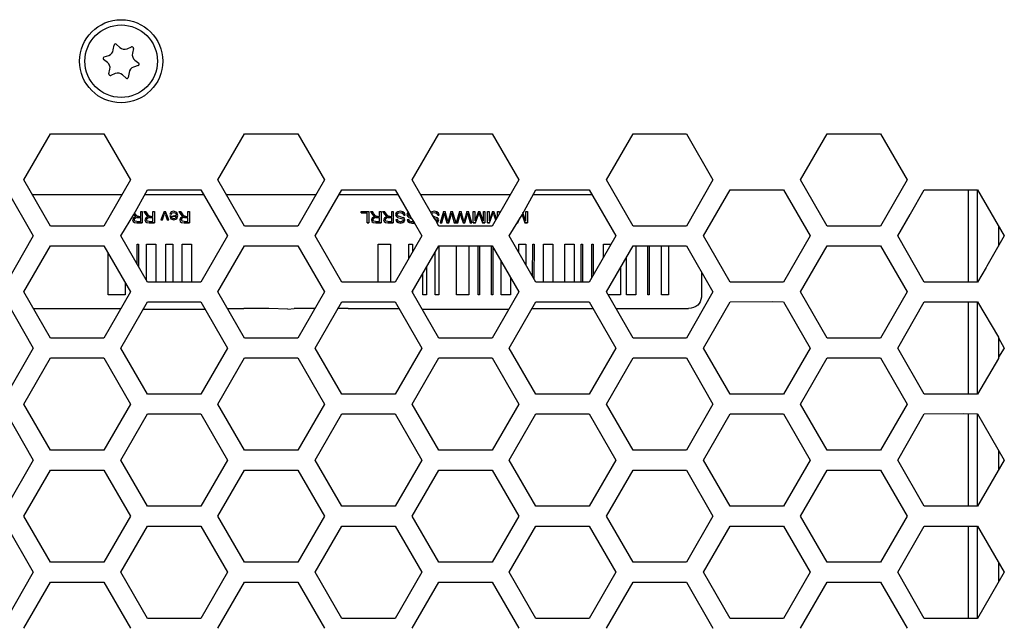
# Model space of a CAD drawing. Header units: millimetres. Extents: x -316 to 135, y 22 to 228.
# Tile 12 of 18: x -74 to 1, y 78 to 124. Entities that reach past the tile are written whole.
import ezdxf

# ---------------------------------------------------------------- set-up
doc = ezdxf.new("R2010")
doc.units = ezdxf.units.MM

# ---------------------------------------------------------------- blocks, each defined once
blk = doc.blocks.new('Abdeckfolie-S360-PSU_1__37', base_point=(-224.73, 61.466))
at = {"color": 7, "linetype": 'Continuous'}
for p, q in [((-1.73, 110.966), (-1.73, 103.966)), ((-1.73, 102.466), (-1.73, 95.466)), ((-1.73, 93.966), (-1.73, 89.125)), ((-1.73, 89.125), (-1.73, 86.966)), ((-1.73, 85.466), (-1.73, 78.466))]:
    blk.add_line(p, q, dxfattribs=at)
blk = doc.blocks.new('Senkschraube_DIN7500-M3x6-TX-A2_6_2__42', base_point=(-68.68, 117.966))
at = {"color": 7, "linetype": 'Continuous'}
blk.add_circle((-65.93, 120.716), 2.75, dxfattribs=at)
blk = doc.blocks.new('Abdeckfolie-S360-PSU_2__43', base_point=(-224.73, 61.466))
at = {"color": 7, "linetype": 'Continuous'}
for p, q in [((-1.73, 110.966), (-1.73, 103.966)), ((-1.73, 102.466), (-1.73, 95.466)), ((-53.288, 101.922), (-54.73, 101.955)), ((-53.288, 101.922), (-52.818, 101.955)), ((-51.255, 101.955), (-52.818, 101.955)), ((-48.729, 101.955), (-49.523, 101.955)), ((-48.729, 101.955), (-44.88, 101.966)), ((-43.125, 101.924), (-36.535, 101.924)), ((-34.778, 101.966), (-30.16, 101.966)), ((-1.73, 93.966), (-1.73, 89.125)), ((-1.73, 89.125), (-1.73, 86.966)), ((-1.73, 85.466), (-1.73, 78.466))]:
    blk.add_line(p, q, dxfattribs=at)
blk = doc.blocks.new('Senkschraube_DIN7500-M3x6-TX-A2_6_1__51', base_point=(-68.68, 117.966))
at = {"color": 7, "linetype": 'Continuous'}
for p, q in [((-66.525, 121.573), (-66.471, 121.939)), ((-66.299, 122.001), (-66.023, 121.755)), ((-65.486, 121.66), (-65.142, 121.796)), ((-65.002, 121.678), (-65.077, 121.316)), ((-67.228, 121.039), (-66.876, 121.155)), ((-66.97, 120.629), (-67.259, 120.859)), ((-64.633, 120.393), (-64.984, 120.277)), ((-64.891, 120.803), (-64.601, 120.573)), ((-66.859, 119.754), (-66.783, 120.116)), ((-66.375, 119.773), (-66.719, 119.636)), ((-65.561, 119.431), (-65.837, 119.677)), ((-65.335, 119.859), (-65.389, 119.493))]:
    blk.add_line(p, q, dxfattribs=at)
blk.add_circle((-65.93, 120.716), 2.75, dxfattribs=at)
for centre, radius, start, end in [((-66.368, 121.924), 0.104, 48.25512, 171.61604), ((-65.677, 122.143), 0.52, 228.25512, 291.61604), ((-65.103, 121.699), 0.104, 348.25512, 111.61604), ((-67.195, 120.941), 0.104, 108.25512, 231.61604), ((-67.039, 121.649), 0.52, 288.25512, 351.61604), ((-64.568, 121.21), 0.52, 168.25512, 231.61604), ((-67.292, 120.222), 0.52, 348.25512, 51.61604), ((-64.821, 119.783), 0.52, 108.25512, 171.61604), ((-64.665, 120.492), 0.104, 288.25512, 51.61604), ((-66.757, 119.733), 0.104, 168.25512, 291.61604), ((-66.183, 119.289), 0.52, 48.25512, 111.61604), ((-65.492, 119.509), 0.104, 228.25512, 351.61604)]:
    blk.add_arc(centre, radius, start, end, dxfattribs=at)
blk = doc.blocks.new('Label-Gehaeuse__58', base_point=(-224.73, 61.466))
at = {"color": 7, "linetype": 'Continuous'}
for p, q in [((-1.73, 110.966), (-1.73, 103.966)), ((-1.73, 102.466), (-1.73, 95.466)), ((-1.73, 93.966), (-1.73, 89.125)), ((-1.73, 89.125), (-1.73, 86.966)), ((-1.73, 85.466), (-1.73, 78.466))]:
    blk.add_line(p, q, dxfattribs=at)
blk = doc.blocks.new('Innenbord__60', base_point=(-223.782, 61.466))
at = {"color": 7, "linetype": 'Continuous'}
for p, q in [((-10.226, 115.222), (-8.526, 115.221)), ((-8.526, 115.221), (-8.369, 115.216)), ((-6.131, 109.093), (-6.105, 109.138)), ((-53.288, 101.922), (-52.818, 101.955))]:
    blk.add_line(p, q, dxfattribs=at)
blk = doc.blocks.new('Platte__61', base_point=(-227.44, 61.443))
at = {"color": 7, "linetype": 'Continuous'}
for p, q in [((0.573, 108.227), (0.57, 108.138)), ((0.57, 108.138), (0.57, 107.177)), ((0.57, 107.177), (0.57, 106.907)), ((0.57, 106.907), (0.57, 106.695)), ((0.57, 99.8), (0.57, 99.733)), ((0.57, 99.733), (0.57, 99.582)), ((0.57, 99.582), (0.57, 98.268)), ((0.57, 98.268), (0.56, 98.182)), ((0.57, 91.233), (0.57, 89.699)), ((0.57, 82.733), (0.57, 81.199))]:
    blk.add_line(p, q, dxfattribs=at)
blk = doc.blocks.new('Gehaeuse__62', base_point=(-227.44, 61.466))
at = {"color": 1, "linetype": 'Continuous'}
for p, q in [((-1.03, 110.581), (-1.008, 110.966)), ((-1.03, 110.138), (-1.03, 110.581)), ((-1.03, 109.255), (-1.03, 110.138)), ((-1.03, 108.138), (-1.03, 109.255)), ((-1.03, 107.177), (-1.03, 108.138)), ((-1.03, 106.907), (-1.03, 107.177)), ((-1.03, 105.082), (-1.03, 106.907)), ((-1.008, 103.966), (-1.03, 105.082)), ((-1.03, 101.716), (-1.008, 102.466)), ((-1.03, 99.582), (-1.03, 101.716)), ((-1.03, 98.268), (-1.03, 99.582)), ((-1.03, 96.182), (-1.03, 98.268)), ((-1.008, 95.466), (-1.03, 96.182)), ((-1.03, 89.064), (-1.008, 93.966)), ((-1.03, 88.196), (-1.03, 89.064)), ((-1.008, 86.966), (-1.03, 88.196)), ((-1.03, 84.57), (-1.008, 85.466)), ((-1.03, 82.716), (-1.03, 84.57)), ((-1.03, 81.17), (-1.03, 82.716)), ((-1.03, 79.071), (-1.03, 81.17)), ((-1.008, 78.466), (-1.03, 79.071))]:
    blk.add_line(p, q, dxfattribs=at)
at = {"color": 7, "linetype": 'Continuous'}
for p, q in [((0.573, 108.227), (0.57, 108.138)), ((0.57, 108.138), (0.57, 107.177)), ((0.57, 107.177), (0.57, 106.907)), ((0.57, 106.907), (0.57, 106.695)), ((-0.317, 105.163), (-0.364, 105.082)), ((0.57, 99.8), (0.57, 99.733)), ((0.57, 99.733), (0.57, 99.582)), ((0.57, 99.582), (0.57, 98.268)), ((0.57, 98.268), (0.56, 98.182)), ((0.57, 91.233), (0.57, 89.699)), ((0.57, 82.733), (0.57, 81.199))]:
    blk.add_line(p, q, dxfattribs=at)
blk = doc.blocks.new('Netzteil-LCC600-28U-9P__63', base_point=(-227.44, 61.443))
for name, p in [('Gehaeuse__62', (-227.44, 61.466)), ('Platte__61', (-227.44, 61.443)), ('Innenbord__60', (-223.782, 61.466)), ('Label-Gehaeuse__58', (-224.73, 61.466))]:
    blk.add_blockref(name, p)
blk = doc.blocks.new('Innenbord__64', base_point=(-222.831, 66.719))
at = {"color": 7, "linetype": 'Continuous'}
for p, q in [((-12.357, 108.22), (-12.411, 108.216)), ((-12.297, 108.22), (-12.357, 108.22)), ((-12.297, 106.72), (-11.202, 106.716)), ((-10.102, 106.716), (-8.369, 106.716)), ((-5.05, 102.466), (-1.008, 102.466)), ((-12.296, 98.216), (-9.755, 98.222))]:
    blk.add_line(p, q, dxfattribs=at)
blk = doc.blocks.new('Label-Gehaeuse__65', base_point=(-224.73, 61.466))
at = {"color": 7, "linetype": 'Continuous'}
for p, q in [((-1.73, 110.966), (-1.73, 103.966)), ((-1.73, 102.466), (-1.73, 95.466)), ((-1.73, 93.966), (-1.73, 89.125)), ((-1.73, 89.125), (-1.73, 86.966)), ((-1.73, 85.466), (-1.73, 78.466))]:
    blk.add_line(p, q, dxfattribs=at)
blk = doc.blocks.new('Label__67', base_point=(-74.93, 101.922))
at = {"color": 7, "linetype": 'Continuous'}
for p, q in [((-72.676, 110.616), (-65.864, 110.616)), ((-64.132, 110.616), (-59.686, 110.616)), ((-57.956, 110.616), (-51.144, 110.616)), ((-49.412, 110.616), (-44.966, 110.616)), ((-43.236, 110.616), (-36.424, 110.616)), ((-34.692, 110.616), (-30.246, 110.616)), ((-74.93, 103.966), (-74.93, 109.75)), ((-64.985, 109.138), (-64.98, 109.089)), ((-64.98, 109.089), (-64.878, 108.975)), ((-64.865, 109.145), (-64.928, 109.238)), ((-64.878, 108.975), (-64.805, 108.931)), ((-64.777, 109.026), (-64.865, 109.145)), ((-64.777, 109.026), (-64.715, 108.968)), ((-64.45, 108.941), (-64.45, 109.325)), ((-64.45, 109.325), (-64.328, 109.325)), ((-64.328, 109.325), (-64.328, 108.459)), ((-64.211, 109.325), (-64.05, 109.089)), ((-64.211, 109.325), (-64.057, 109.325)), ((-63.935, 109.145), (-64.057, 109.325)), ((-64.05, 109.089), (-63.949, 108.975)), ((-63.949, 108.975), (-63.875, 108.931)), ((-63.847, 109.026), (-63.935, 109.145)), ((-63.847, 109.026), (-63.785, 108.968)), ((-63.52, 108.941), (-63.52, 109.325)), ((-63.52, 109.325), (-63.398, 109.325)), ((-63.398, 109.325), (-63.398, 108.459)), ((-62.672, 109.325), (-62.924, 108.698)), ((-62.808, 108.698), (-62.66, 109.081)), ((-62.672, 109.325), (-62.566, 109.325)), ((-62.618, 109.225), (-62.66, 109.081)), ((-62.575, 109.074), (-62.618, 109.225)), ((-62.575, 109.074), (-62.432, 108.698)), ((-62.312, 108.698), (-62.566, 109.325)), ((-62.242, 109.01), (-62.157, 108.769)), ((-62.242, 109.01), (-62.123, 108.951)), ((-62.211, 109.177), (-62.239, 109.137)), ((-62.239, 109.137), (-62.122, 109.123)), ((-62.136, 109.286), (-62.211, 109.177)), ((-62.211, 109.177), (-62.122, 109.123)), ((-61.945, 109.339), (-62.136, 109.286)), ((-62.123, 108.951), (-61.744, 109.039)), ((-62.122, 109.123), (-62.052, 109.221)), ((-62.052, 109.221), (-61.946, 109.252)), ((-61.946, 109.252), (-61.806, 109.197)), ((-61.713, 109.255), (-61.945, 109.339)), ((-61.806, 109.197), (-61.744, 109.039)), ((-61.714, 108.771), (-61.627, 109.017)), ((-61.627, 109.017), (-61.713, 109.255)), ((-61.564, 109.325), (-61.403, 109.089)), ((-61.564, 109.325), (-61.41, 109.325)), ((-61.288, 109.145), (-61.41, 109.325)), ((-61.403, 109.089), (-61.302, 108.975)), ((-61.302, 108.975), (-61.229, 108.931)), ((-61.2, 109.026), (-61.288, 109.145)), ((-61.2, 109.026), (-61.138, 108.968)), ((-60.873, 108.941), (-60.873, 109.325)), ((-60.873, 109.325), (-60.751, 109.325)), ((-60.751, 109.325), (-60.751, 108.459)), ((-47.728, 109.325), (-47.153, 109.325)), ((-47.728, 109.223), (-47.728, 109.325)), ((-47.728, 109.223), (-47.274, 109.223)), ((-47.274, 108.459), (-47.274, 109.223)), ((-47.153, 109.325), (-47.153, 108.459)), ((-47.042, 109.325), (-46.889, 109.325)), ((-47.042, 109.325), (-46.882, 109.089)), ((-46.767, 109.145), (-46.889, 109.325)), ((-46.882, 109.089), (-46.78, 108.975)), ((-46.78, 108.975), (-46.707, 108.931)), ((-46.678, 109.026), (-46.767, 109.145)), ((-46.678, 109.026), (-46.616, 108.968)), ((-46.352, 109.325), (-46.23, 109.325)), ((-46.352, 108.941), (-46.352, 109.325)), ((-46.23, 109.325), (-46.23, 108.459)), ((-46.112, 109.325), (-45.959, 109.325)), ((-46.112, 109.325), (-45.952, 109.089)), ((-45.837, 109.145), (-45.959, 109.325)), ((-45.952, 109.089), (-45.85, 108.975)), ((-45.85, 108.975), (-45.777, 108.931)), ((-45.749, 109.026), (-45.837, 109.145)), ((-45.749, 109.026), (-45.687, 108.968)), ((-45.422, 109.325), (-45.3, 109.325)), ((-45.422, 108.941), (-45.422, 109.325)), ((-45.3, 109.325), (-45.3, 108.459)), ((-45.089, 109.211), (-45.132, 109.081)), ((-45.132, 109.081), (-45.093, 108.958)), ((-44.968, 109.306), (-45.089, 109.211)), ((-44.989, 109.019), (-44.906, 108.968)), ((-44.988, 109.165), (-44.908, 109.218)), ((-44.791, 109.34), (-44.968, 109.306)), ((-44.908, 109.218), (-44.785, 109.237)), ((-44.742, 108.926), (-44.906, 108.968)), ((-44.581, 109.306), (-44.791, 109.34)), ((-44.785, 109.237), (-44.644, 109.212)), ((-44.551, 109.144), (-44.644, 109.212)), ((-44.644, 109.212), (-44.551, 109.144)), ((-44.448, 109.203), (-44.581, 109.306)), ((-44.551, 109.144), (-44.513, 109.038)), ((-44.513, 109.038), (-44.398, 109.047)), ((-44.398, 109.047), (-44.448, 109.203)), ((-44.231, 109.211), (-44.273, 109.081)), ((-44.273, 109.081), (-44.234, 108.958)), ((-44.181, 109.255), (-44.231, 109.211)), ((-44.13, 109.019), (-44.047, 108.968)), ((-44.009, 108.958), (-44.047, 108.968)), ((-42.392, 109.306), (-42.453, 109.258)), ((-42.406, 109.177), (-42.332, 109.218)), ((-42.215, 109.34), (-42.392, 109.306)), ((-42.332, 109.218), (-42.209, 109.237)), ((-42.005, 109.306), (-42.215, 109.34)), ((-42.209, 109.237), (-42.068, 109.212)), ((-42.068, 109.212), (-41.975, 109.144)), ((-41.975, 109.144), (-42.068, 109.212)), ((-41.872, 109.203), (-42.005, 109.306)), ((-41.975, 109.144), (-41.937, 109.038)), ((-41.937, 109.038), (-41.822, 109.047)), ((-41.822, 109.047), (-41.872, 109.203)), ((-41.497, 109.325), (-41.75, 108.459)), ((-41.627, 108.459), (-41.483, 109.016)), ((-41.497, 109.325), (-41.38, 109.325)), ((-41.437, 109.204), (-41.483, 109.016)), ((-41.437, 109.204), (-41.365, 108.898)), ((-41.185, 108.665), (-41.38, 109.325)), ((-40.934, 109.325), (-41.129, 108.665)), ((-41.086, 108.459), (-40.911, 109.044)), ((-40.934, 109.325), (-40.809, 109.325)), ((-40.869, 109.204), (-40.911, 109.044)), ((-40.869, 109.204), (-40.83, 109.027)), ((-40.83, 109.027), (-40.69, 108.459)), ((-40.535, 108.459), (-40.809, 109.325)), ((-40.282, 109.325), (-40.535, 108.459)), ((-40.412, 108.459), (-40.268, 109.016)), ((-40.282, 109.325), (-40.165, 109.325)), ((-40.222, 109.204), (-40.268, 109.016)), ((-40.222, 109.204), (-40.15, 108.898)), ((-39.97, 108.665), (-40.165, 109.325)), ((-39.719, 109.325), (-39.914, 108.665)), ((-39.871, 108.459), (-39.696, 109.044)), ((-39.719, 109.325), (-39.594, 109.325)), ((-39.654, 109.204), (-39.696, 109.044)), ((-39.654, 109.204), (-39.615, 109.027)), ((-39.615, 109.027), (-39.475, 108.459)), ((-39.35, 108.459), (-39.594, 109.325)), ((-39.237, 109.325), (-39.119, 109.325)), ((-39.237, 108.459), (-39.237, 109.325)), ((-38.851, 109.325), (-39.119, 108.6)), ((-39.119, 109.325), (-39.119, 108.6)), ((-39.073, 108.459), (-38.852, 109.087)), ((-38.851, 109.325), (-38.741, 109.325)), ((-38.759, 109.097), (-38.541, 108.459)), ((-38.475, 108.588), (-38.741, 109.325)), ((-38.475, 109.325), (-38.357, 109.325)), ((-38.475, 108.588), (-38.475, 109.325)), ((-38.357, 109.325), (-38.357, 108.459)), ((-38.164, 109.325), (-38.047, 109.325)), ((-38.164, 108.459), (-38.164, 109.325)), ((-38.047, 109.325), (-38.047, 108.6)), ((-37.779, 109.325), (-38.047, 108.6)), ((-38, 108.459), (-37.78, 109.087)), ((-37.779, 109.325), (-37.669, 109.325)), ((-37.687, 109.072), (-37.543, 108.677)), ((-37.477, 108.793), (-37.669, 109.325)), ((-37.402, 108.921), (-37.402, 109.325)), ((-37.402, 109.325), (-37.285, 109.325)), ((-37.285, 109.325), (-37.285, 109.125)), ((-35.542, 109.072), (-35.324, 108.459)), ((-35.258, 108.588), (-35.491, 109.232)), ((-35.258, 109.325), (-35.14, 109.325)), ((-35.258, 108.588), (-35.258, 109.325)), ((-35.14, 109.325), (-35.14, 108.459)), ((-65.001, 108.851), (-65.065, 108.695)), ((-65.065, 108.695), (-65.026, 108.565)), ((-65.026, 108.565), (-64.924, 108.483)), ((-64.805, 108.931), (-65.001, 108.851)), ((-64.891, 108.595), (-64.939, 108.72)), ((-64.924, 108.483), (-64.737, 108.459)), ((-64.915, 108.798), (-64.843, 108.825)), ((-64.843, 108.825), (-64.915, 108.798)), ((-64.742, 108.555), (-64.891, 108.595)), ((-64.712, 108.866), (-64.843, 108.825)), ((-64.742, 108.555), (-64.45, 108.555)), ((-64.328, 108.459), (-64.737, 108.459)), ((-64.737, 108.459), (-64.328, 108.459)), ((-64.712, 108.866), (-64.45, 108.866)), ((-64.45, 108.866), (-64.712, 108.866)), ((-64.591, 108.941), (-64.45, 108.941)), ((-64.45, 108.555), (-64.45, 108.866)), ((-64.072, 108.851), (-64.135, 108.695)), ((-64.135, 108.695), (-64.096, 108.565)), ((-64.096, 108.565), (-63.994, 108.483)), ((-63.875, 108.931), (-64.072, 108.851)), ((-63.961, 108.595), (-64.009, 108.72)), ((-63.994, 108.483), (-63.807, 108.459)), ((-63.985, 108.798), (-63.913, 108.825)), ((-63.913, 108.825), (-63.985, 108.798)), ((-63.812, 108.555), (-63.961, 108.595)), ((-63.782, 108.866), (-63.913, 108.825)), ((-63.812, 108.555), (-63.52, 108.555)), ((-63.398, 108.459), (-63.807, 108.459)), ((-63.807, 108.459), (-63.398, 108.459)), ((-63.782, 108.866), (-63.52, 108.866)), ((-63.52, 108.866), (-63.782, 108.866)), ((-63.662, 108.941), (-63.52, 108.941)), ((-63.52, 108.555), (-63.52, 108.866)), ((-62.924, 108.698), (-62.808, 108.698)), ((-62.808, 108.698), (-62.924, 108.698)), ((-62.312, 108.698), (-62.432, 108.698)), ((-62.432, 108.698), (-62.312, 108.698)), ((-62.157, 108.769), (-61.939, 108.684)), ((-62.08, 108.833), (-62.123, 108.951)), ((-61.75, 108.951), (-62.123, 108.951)), ((-61.94, 108.771), (-62.08, 108.833)), ((-61.987, 108.792), (-61.809, 108.82)), ((-61.939, 108.684), (-61.714, 108.771)), ((-61.75, 108.951), (-61.809, 108.82)), ((-61.425, 108.851), (-61.488, 108.695)), ((-61.488, 108.695), (-61.449, 108.565)), ((-61.449, 108.565), (-61.347, 108.483)), ((-61.229, 108.931), (-61.425, 108.851)), ((-61.314, 108.595), (-61.362, 108.72)), ((-61.347, 108.483), (-61.16, 108.459)), ((-61.266, 108.85), (-61.338, 108.798)), ((-61.165, 108.555), (-61.314, 108.595)), ((-61.135, 108.866), (-61.266, 108.85)), ((-61.165, 108.555), (-60.873, 108.555)), ((-60.751, 108.459), (-61.16, 108.459)), ((-61.16, 108.459), (-60.751, 108.459)), ((-60.873, 108.841), (-61.135, 108.866)), ((-61.135, 108.866), (-60.873, 108.841)), ((-61.015, 108.941), (-60.873, 108.941)), ((-60.873, 108.555), (-60.873, 108.841)), ((-47.274, 108.459), (-47.153, 108.459)), ((-47.153, 108.459), (-47.274, 108.459)), ((-46.903, 108.851), (-46.966, 108.695)), ((-46.966, 108.695), (-46.928, 108.565)), ((-46.928, 108.565), (-46.826, 108.483)), ((-46.707, 108.931), (-46.903, 108.851)), ((-46.793, 108.595), (-46.841, 108.72)), ((-46.826, 108.483), (-46.638, 108.459)), ((-46.816, 108.798), (-46.745, 108.825)), ((-46.745, 108.825), (-46.816, 108.798)), ((-46.643, 108.555), (-46.793, 108.595)), ((-46.614, 108.866), (-46.745, 108.825)), ((-46.643, 108.555), (-46.352, 108.555)), ((-46.638, 108.459), (-46.23, 108.459)), ((-46.23, 108.459), (-46.638, 108.459)), ((-46.352, 108.841), (-46.614, 108.866)), ((-46.614, 108.866), (-46.352, 108.841)), ((-46.493, 108.941), (-46.352, 108.941)), ((-46.352, 108.555), (-46.352, 108.841)), ((-45.973, 108.851), (-46.037, 108.695)), ((-46.037, 108.695), (-45.998, 108.565)), ((-45.998, 108.565), (-45.896, 108.483)), ((-45.777, 108.931), (-45.973, 108.851)), ((-45.863, 108.595), (-45.911, 108.72)), ((-45.896, 108.483), (-45.709, 108.459)), ((-45.887, 108.798), (-45.815, 108.825)), ((-45.815, 108.825), (-45.887, 108.798)), ((-45.714, 108.555), (-45.863, 108.595)), ((-45.684, 108.866), (-45.815, 108.825)), ((-45.714, 108.555), (-45.422, 108.555)), ((-45.709, 108.459), (-45.3, 108.459)), ((-45.3, 108.459), (-45.709, 108.459)), ((-45.422, 108.841), (-45.684, 108.866)), ((-45.684, 108.866), (-45.422, 108.841)), ((-45.563, 108.941), (-45.422, 108.941)), ((-45.422, 108.555), (-45.422, 108.841)), ((-45.104, 108.703), (-44.987, 108.71)), ((-45.104, 108.703), (-45.058, 108.567)), ((-45.093, 108.958), (-44.974, 108.87)), ((-45.058, 108.567), (-44.938, 108.476)), ((-44.923, 108.588), (-44.987, 108.71)), ((-44.974, 108.87), (-44.77, 108.814)), ((-44.758, 108.444), (-44.938, 108.476)), ((-44.938, 108.476), (-44.758, 108.444)), ((-44.763, 108.545), (-44.923, 108.588)), ((-44.77, 108.814), (-44.586, 108.752)), ((-44.601, 108.584), (-44.763, 108.545)), ((-44.758, 108.444), (-44.589, 108.474)), ((-44.589, 108.474), (-44.758, 108.444)), ((-44.742, 108.926), (-44.564, 108.872)), ((-44.551, 108.675), (-44.601, 108.584)), ((-44.589, 108.474), (-44.473, 108.561)), ((-44.586, 108.752), (-44.551, 108.675)), ((-44.465, 108.791), (-44.564, 108.872)), ((-44.473, 108.561), (-44.433, 108.683)), ((-44.433, 108.683), (-44.465, 108.791)), ((-44.245, 108.703), (-44.128, 108.71)), ((-44.245, 108.703), (-44.2, 108.567)), ((-44.234, 108.958), (-44.116, 108.87)), ((-44.2, 108.567), (-44.079, 108.476)), ((-44.064, 108.588), (-44.128, 108.71)), ((-44.116, 108.87), (-43.913, 108.792)), ((-43.899, 108.444), (-44.079, 108.476)), ((-44.079, 108.476), (-43.899, 108.444)), ((-43.904, 108.545), (-44.064, 108.588)), ((-43.787, 108.573), (-43.904, 108.545)), ((-43.73, 108.474), (-43.899, 108.444)), ((-43.899, 108.444), (-43.73, 108.474)), ((-42.166, 108.926), (-42.277, 108.955)), ((-42.183, 108.792), (-42.011, 108.752)), ((-42.166, 108.926), (-41.988, 108.872)), ((-41.975, 108.675), (-42.025, 108.584)), ((-42.013, 108.474), (-41.897, 108.561)), ((-42.011, 108.752), (-41.975, 108.675)), ((-41.889, 108.791), (-41.988, 108.872)), ((-41.897, 108.561), (-41.857, 108.683)), ((-41.857, 108.683), (-41.889, 108.791)), ((-41.75, 108.459), (-41.627, 108.459)), ((-41.627, 108.459), (-41.75, 108.459)), ((-41.365, 108.898), (-41.233, 108.459)), ((-41.233, 108.459), (-41.086, 108.459)), ((-41.086, 108.459), (-41.233, 108.459)), ((-41.156, 108.564), (-41.185, 108.665)), ((-40.69, 108.459), (-40.535, 108.459)), ((-40.535, 108.459), (-40.69, 108.459)), ((-40.535, 108.459), (-40.412, 108.459)), ((-40.412, 108.459), (-40.535, 108.459)), ((-40.15, 108.898), (-40.018, 108.459)), ((-40.018, 108.459), (-39.871, 108.459)), ((-39.871, 108.459), (-40.018, 108.459)), ((-39.941, 108.564), (-39.97, 108.665)), ((-39.475, 108.459), (-39.35, 108.459)), ((-39.35, 108.459), (-39.475, 108.459)), ((-39.237, 108.459), (-39.073, 108.459)), ((-39.073, 108.459), (-39.237, 108.459)), ((-38.541, 108.459), (-38.357, 108.459)), ((-38.357, 108.459), (-38.541, 108.459)), ((-38, 108.459), (-38.164, 108.459)), ((-38.164, 108.459), (-38, 108.459)), ((-35.948, 108.439), (-35.856, 108.459)), ((-35.856, 108.459), (-35.923, 108.484)), ((-35.856, 108.459), (-35.714, 108.845)), ((-35.324, 108.459), (-35.14, 108.459)), ((-35.14, 108.459), (-35.324, 108.459)), ((-64.728, 106.848), (-64.624, 106.848)), ((-64.728, 105.349), (-64.728, 106.848)), ((-64.624, 106.848), (-64.624, 105.169)), ((-64.014, 106.848), (-63.305, 106.848)), ((-64.014, 104.112), (-64.014, 106.848)), ((-63.305, 106.848), (-63.305, 103.966)), ((-62.542, 103.966), (-62.542, 106.848)), ((-62.542, 106.848), (-62.016, 106.848)), ((-62.016, 106.848), (-62.016, 103.966)), ((-61.318, 103.966), (-61.318, 106.848)), ((-61.318, 106.848), (-60.609, 106.848)), ((-60.609, 106.848), (-60.609, 103.966)), ((-46.448, 103.966), (-46.448, 106.848)), ((-46.448, 106.848), (-45.51, 106.848)), ((-45.51, 106.848), (-45.51, 103.966)), ((-44.135, 105.756), (-44.135, 106.848)), ((-44.135, 106.848), (-43.843, 106.848)), ((-43.843, 106.848), (-43.843, 106.261)), ((-35.783, 106.848), (-35.257, 106.848)), ((-35.783, 106.205), (-35.783, 106.848)), ((-35.257, 106.848), (-35.257, 105.295)), ((-34.738, 104.397), (-34.736, 106.848)), ((-34.736, 106.848), (-34.632, 106.848)), ((-34.632, 106.848), (-34.637, 104.222)), ((-33.923, 106.848), (-33.214, 106.848)), ((-33.923, 103.966), (-33.923, 106.848)), ((-33.214, 106.848), (-33.214, 103.966)), ((-32.297, 106.848), (-31.589, 106.848)), ((-32.297, 103.966), (-32.297, 106.848)), ((-31.589, 106.848), (-31.589, 103.966)), ((-31.068, 106.848), (-30.964, 106.848)), ((-31.068, 103.966), (-31.068, 106.848)), ((-30.964, 106.848), (-30.964, 103.966)), ((-30.255, 106.848), (-30.151, 106.848)), ((-30.255, 104.301), (-30.255, 106.848)), ((-30.151, 106.848), (-30.151, 104.481)), ((-29.38, 106.848), (-28.784, 106.848)), ((-29.38, 105.817), (-29.38, 106.848)), ((-66.913, 103.01), (-66.913, 106.133)), ((-42.134, 103.01), (-42.134, 106.225)), ((-41.851, 106.716), (-41.842, 103.01)), ((-40.509, 103.01), (-40.509, 106.716)), ((-39.571, 106.716), (-39.571, 103.01)), ((-38.862, 103.01), (-38.862, 106.716)), ((-38.758, 106.716), (-38.758, 103.01)), ((-37.862, 103.01), (-37.862, 106.716)), ((-37.758, 106.626), (-37.758, 103.01)), ((-26.92, 106.716), (-26.92, 103.01)), ((-26.003, 103.01), (-26.003, 106.716)), ((-25.899, 106.716), (-25.899, 103.01)), ((-24.961, 103.01), (-24.961, 106.716)), ((-24.435, 106.716), (-24.435, 103.01)), ((-37.132, 103.01), (-37.132, 105.543)), ((-27.629, 103.01), (-27.629, 105.853)), ((-43.072, 103.01), (-43.072, 104.601)), ((-42.78, 105.106), (-42.78, 103.01)), ((-28.087, 105.059), (-28.087, 103.01)), ((-21.93, 104.708), (-21.93, 102.821)), ((-65.621, 103.895), (-65.621, 103.01)), ((-36.424, 104.316), (-36.424, 103.01)), ((-65.621, 103.01), (-66.913, 103.01)), ((-43.843, 103.265), (-43.843, 103.167)), ((-42.78, 103.01), (-43.072, 103.01)), ((-41.842, 103.01), (-42.134, 103.01)), ((-39.571, 103.01), (-40.509, 103.01)), ((-38.758, 103.01), (-38.862, 103.01)), ((-37.758, 103.01), (-37.862, 103.01)), ((-36.424, 103.01), (-37.132, 103.01)), ((-28.087, 103.01), (-29.033, 103.01)), ((-26.92, 103.01), (-27.629, 103.01)), ((-25.899, 103.01), (-26.003, 103.01)), ((-24.435, 103.01), (-24.961, 103.01)), ((-72.59, 101.966), (-65.95, 101.966)), ((-64.243, 101.924), (-59.575, 101.924)), ((-57.87, 101.966), (-56.63, 101.955)), ((-54.73, 101.955), (-56.63, 101.955)), ((-53.288, 101.922), (-54.73, 101.955)), ((-53.288, 101.922), (-52.818, 101.955)), ((-51.255, 101.955), (-52.818, 101.955)), ((-48.729, 101.955), (-49.523, 101.955)), ((-48.729, 101.955), (-44.88, 101.966)), ((-43.125, 101.924), (-36.535, 101.924)), ((-34.778, 101.966), (-30.16, 101.966)), ((-28.43, 101.966), (-22.93, 101.955))]:
    blk.add_line(p, q, dxfattribs=at)
for points in [[(-74.93, 109.75), (-74.771, 110.218), (-74.358, 110.532)], [(-64.659, 108.945), (-64.687, 108.957), (-64.715, 108.968)], [(-63.729, 108.945), (-63.757, 108.957), (-63.785, 108.968)], [(-61.083, 108.945), (-61.11, 108.957), (-61.138, 108.968)], [(-46.561, 108.945), (-46.589, 108.957), (-46.616, 108.968)], [(-45.631, 108.945), (-45.659, 108.957), (-45.687, 108.968)], [(-45.014, 109.09), (-45.001, 109.127), (-44.988, 109.165)], [(-44.989, 109.019), (-45.001, 109.055), (-45.014, 109.09)], [(-44.155, 109.09), (-44.142, 109.127), (-44.129, 109.165)], [(-44.13, 109.019), (-44.143, 109.055), (-44.155, 109.09)], [(-38.803, 109.226), (-38.828, 109.152), (-38.852, 109.087)], [(-38.759, 109.097), (-38.789, 109.183), (-38.803, 109.226)], [(-37.731, 109.226), (-37.756, 109.152), (-37.78, 109.087)], [(-37.687, 109.072), (-37.716, 109.18), (-37.731, 109.226)], [(-64.915, 108.798), (-64.927, 108.759), (-64.939, 108.72)], [(-64.591, 108.941), (-64.625, 108.943), (-64.659, 108.945)], [(-63.985, 108.798), (-63.997, 108.759), (-64.009, 108.72)], [(-63.662, 108.941), (-63.696, 108.943), (-63.729, 108.945)], [(-61.338, 108.798), (-61.35, 108.759), (-61.362, 108.72)], [(-61.015, 108.941), (-61.049, 108.943), (-61.083, 108.945)], [(-46.816, 108.798), (-46.828, 108.759), (-46.841, 108.72)], [(-46.493, 108.941), (-46.527, 108.943), (-46.561, 108.945)], [(-45.887, 108.798), (-45.899, 108.759), (-45.911, 108.72)], [(-45.563, 108.941), (-45.597, 108.943), (-45.631, 108.945)], [(-41.129, 108.665), (-41.139, 108.63), (-41.156, 108.564)], [(-39.914, 108.665), (-39.924, 108.63), (-39.941, 108.564)], [(-74.362, 102.04), (-74.646, 102.216), (-74.842, 102.466)], [(-21.93, 102.821), (-22.223, 102.209), (-22.93, 101.955)]]:
    blk.add_spline(points, degree=3, dxfattribs=at)
blk = doc.blocks.new('Platte__68', base_point=(-227.44, 64.199))
at = {"color": 7, "linetype": 'Continuous'}
for p, q in [((0.573, 108.227), (0.57, 108.138)), ((0.57, 108.138), (0.57, 107.177)), ((0.57, 107.177), (0.57, 106.907)), ((0.57, 106.907), (0.57, 106.695)), ((0.57, 99.8), (0.57, 99.733)), ((0.57, 99.733), (0.57, 99.582)), ((0.57, 99.582), (0.57, 98.268)), ((0.57, 98.268), (0.56, 98.182)), ((0.57, 91.233), (0.57, 89.699)), ((0.57, 82.733), (0.57, 81.199))]:
    blk.add_line(p, q, dxfattribs=at)
blk = doc.blocks.new('Gehaeuse__69', base_point=(-227.44, 61.466))
at = {"color": 1, "linetype": 'Continuous'}
for p, q in [((-1.03, 110.581), (-1.008, 110.966)), ((-1.03, 110.138), (-1.03, 110.581)), ((-1.03, 109.255), (-1.03, 110.138)), ((-1.03, 108.138), (-1.03, 109.255)), ((-1.03, 107.177), (-1.03, 108.138)), ((-1.03, 106.907), (-1.03, 107.177)), ((-1.03, 105.082), (-1.03, 106.907)), ((-1.008, 103.966), (-1.03, 105.082)), ((-1.03, 101.716), (-1.008, 102.466)), ((-1.03, 99.582), (-1.03, 101.716)), ((-1.03, 98.268), (-1.03, 99.582)), ((-1.03, 96.182), (-1.03, 98.268)), ((-1.008, 95.466), (-1.03, 96.182)), ((-1.03, 89.064), (-1.008, 93.966)), ((-1.03, 88.196), (-1.03, 89.064)), ((-1.008, 86.966), (-1.03, 88.196)), ((-1.03, 84.57), (-1.008, 85.466)), ((-1.03, 82.716), (-1.03, 84.57)), ((-1.03, 81.17), (-1.03, 82.716)), ((-1.03, 79.071), (-1.03, 81.17)), ((-1.008, 78.466), (-1.03, 79.071))]:
    blk.add_line(p, q, dxfattribs=at)
at = {"color": 7, "linetype": 'Continuous'}
for p, q in [((0.573, 108.227), (0.57, 108.138)), ((0.57, 108.138), (0.57, 107.177)), ((0.57, 107.177), (0.57, 106.907)), ((0.57, 106.907), (0.57, 106.695)), ((-0.317, 105.163), (-0.364, 105.082)), ((0.57, 99.8), (0.57, 99.733)), ((0.57, 99.733), (0.57, 99.582)), ((0.57, 99.582), (0.57, 98.268)), ((0.57, 98.268), (0.56, 98.182)), ((0.57, 91.233), (0.57, 89.699)), ((0.57, 82.733), (0.57, 81.199))]:
    blk.add_line(p, q, dxfattribs=at)
blk = doc.blocks.new('Netzteil-LCC600-28U-9P_1_1__70', base_point=(-227.44, 61.466))
for name, p in [('Platte__68', (-227.44, 64.199)), ('Gehaeuse__69', (-227.44, 61.466)), ('Innenbord__64', (-222.831, 66.719)), ('Label-Gehaeuse__65', (-224.73, 61.466)), ('Label__67', (-74.93, 101.922))]:
    blk.add_blockref(name, p)
blk = doc.blocks.new('Kuehlkoerper-PSU__73', base_point=(-227.555, 82.697))
at = {"color": 7, "linetype": 'Continuous'}
for p, q in [((-64.777, 109.026), (-64.715, 108.968)), ((-64.45, 109.325), (-64.328, 109.325)), ((-64.211, 109.325), (-64.057, 109.325)), ((-63.847, 109.026), (-63.785, 108.968)), ((-63.52, 109.325), (-63.398, 109.325)), ((-62.672, 109.325), (-62.566, 109.325)), ((-62.242, 109.01), (-62.123, 108.976)), ((-62.239, 109.137), (-62.122, 109.123)), ((-62.211, 109.177), (-62.122, 109.123)), ((-62.123, 108.976), (-61.744, 109.039)), ((-62.052, 109.221), (-61.946, 109.252)), ((-61.564, 109.325), (-61.41, 109.325)), ((-61.2, 109.026), (-61.138, 108.968)), ((-60.873, 109.325), (-60.751, 109.325)), ((-47.728, 109.325), (-47.153, 109.325)), ((-47.728, 109.223), (-47.274, 109.223)), ((-47.042, 109.325), (-46.889, 109.325)), ((-46.678, 109.026), (-46.616, 108.968)), ((-46.352, 109.325), (-46.23, 109.325)), ((-46.112, 109.325), (-45.959, 109.325)), ((-45.749, 109.026), (-45.687, 108.968)), ((-45.422, 109.325), (-45.3, 109.325)), ((-44.989, 109.019), (-44.906, 108.968)), ((-44.908, 109.218), (-44.785, 109.237)), ((-44.644, 109.212), (-44.551, 109.144)), ((-44.13, 109.019), (-44.036, 109.005)), ((-42.332, 109.218), (-42.209, 109.237)), ((-42.068, 109.212), (-41.975, 109.144)), ((-41.497, 109.325), (-41.38, 109.325)), ((-40.934, 109.325), (-40.809, 109.325)), ((-40.282, 109.325), (-40.165, 109.325)), ((-39.719, 109.325), (-39.594, 109.325)), ((-39.237, 109.325), (-39.119, 109.325)), ((-38.851, 109.325), (-38.741, 109.325)), ((-38.475, 109.325), (-38.357, 109.325)), ((-38.164, 109.325), (-38.047, 109.325)), ((-37.779, 109.325), (-37.669, 109.325)), ((-37.402, 109.325), (-37.285, 109.325)), ((-35.258, 109.325), (-35.14, 109.325)), ((-64.915, 108.798), (-64.843, 108.825)), ((-64.737, 108.459), (-64.328, 108.459)), ((-64.712, 108.866), (-64.45, 108.866)), ((-63.985, 108.798), (-63.913, 108.825)), ((-63.807, 108.459), (-63.398, 108.459)), ((-63.782, 108.866), (-63.52, 108.866)), ((-62.924, 108.698), (-62.808, 108.698)), ((-62.432, 108.698), (-62.312, 108.698)), ((-61.987, 108.792), (-61.809, 108.82)), ((-61.16, 108.459), (-60.751, 108.459)), ((-61.135, 108.866), (-60.873, 108.866)), ((-47.274, 108.459), (-47.153, 108.459)), ((-46.816, 108.798), (-46.745, 108.825)), ((-46.638, 108.459), (-46.23, 108.459)), ((-46.614, 108.866), (-46.352, 108.866)), ((-45.887, 108.798), (-45.815, 108.825)), ((-45.709, 108.459), (-45.3, 108.459)), ((-45.684, 108.866), (-45.422, 108.866)), ((-45.104, 108.703), (-44.987, 108.71)), ((-44.938, 108.476), (-44.758, 108.444)), ((-44.758, 108.444), (-44.589, 108.474)), ((-44.742, 108.926), (-44.564, 108.872)), ((-44.245, 108.703), (-44.128, 108.71)), ((-44.079, 108.476), (-43.899, 108.444)), ((-43.899, 108.444), (-43.71, 108.439)), ((-42.166, 108.926), (-41.988, 108.872)), ((-41.75, 108.459), (-41.627, 108.459)), ((-41.233, 108.459), (-41.086, 108.459)), ((-40.69, 108.459), (-40.535, 108.459)), ((-40.535, 108.459), (-40.412, 108.459)), ((-40.018, 108.459), (-39.871, 108.459)), ((-39.475, 108.459), (-39.35, 108.459)), ((-39.237, 108.459), (-39.073, 108.459)), ((-38.541, 108.459), (-38.357, 108.459)), ((-38.164, 108.459), (-38, 108.459)), ((-35.948, 108.439), (-35.856, 108.459)), ((-35.324, 108.459), (-35.14, 108.459)), ((-12.357, 108.22), (-12.411, 108.216)), ((-12.297, 108.22), (-12.357, 108.22)), ((-8.369, 108.216), (-12.297, 108.22)), ((-67.249, 108.216), (-71.291, 108.216)), ((-52.529, 108.216), (-56.571, 108.216)), ((-37.809, 108.216), (-41.851, 108.216)), ((-23.089, 108.216), (-27.131, 108.216)), ((-71.291, 106.716), (-67.249, 106.716)), ((-56.571, 106.716), (-52.529, 106.716)), ((-41.851, 106.716), (-37.809, 106.716)), ((-27.131, 106.716), (-23.089, 106.716)), ((-12.411, 106.716), (-12.297, 106.72)), ((-12.297, 106.72), (-11.202, 106.716)), ((-11.202, 106.716), (-10.102, 106.716)), ((-10.102, 106.716), (-8.369, 106.716)), ((-59.888, 103.966), (-63.93, 103.966)), ((-45.168, 103.966), (-49.21, 103.966)), ((-30.448, 103.966), (-34.49, 103.966)), ((-15.728, 103.966), (-19.77, 103.966)), ((-1.008, 103.966), (-5.05, 103.966)), ((-63.93, 102.466), (-59.888, 102.466)), ((-49.21, 102.466), (-45.168, 102.466)), ((-34.49, 102.466), (-30.448, 102.466)), ((-19.77, 102.466), (-16.596, 102.502)), ((-16.596, 102.502), (-15.728, 102.466)), ((-5.05, 102.466), (-1.008, 102.466)), ((-72.59, 101.966), (-65.95, 101.966)), ((-64.243, 101.924), (-59.575, 101.924)), ((-57.87, 101.966), (-56.63, 101.955)), ((-54.73, 101.955), (-56.63, 101.955)), ((-53.288, 101.922), (-54.73, 101.955)), ((-53.288, 101.922), (-52.818, 101.955)), ((-51.255, 101.955), (-52.818, 101.955)), ((-48.729, 101.955), (-49.523, 101.955)), ((-48.729, 101.955), (-44.88, 101.966)), ((-43.125, 101.924), (-36.535, 101.924)), ((-34.778, 101.966), (-30.16, 101.966)), ((-28.43, 101.966), (-22.93, 101.955)), ((-71.291, 98.216), (-67.249, 98.216)), ((-56.571, 98.216), (-52.529, 98.216)), ((-41.851, 98.216), (-37.809, 98.216)), ((-27.131, 98.216), (-23.089, 98.216)), ((-12.411, 98.216), (-12.296, 98.216)), ((-12.296, 98.216), (-9.755, 98.222)), ((-9.755, 98.222), (-8.369, 98.216)), ((-59.888, 95.466), (-63.93, 95.466)), ((-45.168, 95.466), (-49.21, 95.466)), ((-30.448, 95.466), (-34.49, 95.466)), ((-15.728, 95.466), (-19.77, 95.466)), ((-1.008, 95.466), (-5.05, 95.466)), ((-63.93, 93.966), (-59.888, 93.966)), ((-49.21, 93.966), (-45.168, 93.966)), ((-34.49, 93.966), (-30.448, 93.966)), ((-19.77, 93.966), (-15.728, 93.966)), ((-5.05, 93.966), (-2.045, 93.997)), ((-2.045, 93.997), (-1.008, 93.966)), ((-67.249, 82.716), (-71.291, 82.716)), ((-52.529, 82.716), (-56.571, 82.716)), ((-37.809, 82.716), (-41.851, 82.716)), ((-23.089, 82.716), (-27.131, 82.716)), ((-8.369, 82.716), (-12.411, 82.716))]:
    blk.add_line(p, q, dxfattribs=at)
blk = doc.blocks.new('Gehaeuseschale-unten-PSU__75', base_point=(-308.43, 36.716))
at = {"color": 7, "linetype": 'Continuous'}
for p, q in [((-73.312, 111.716), (-71.291, 115.216)), ((-71.291, 115.216), (-67.249, 115.216)), ((-67.249, 115.216), (-65.229, 111.716)), ((-58.592, 111.716), (-56.571, 115.216)), ((-56.571, 115.216), (-52.529, 115.216)), ((-52.529, 115.216), (-50.509, 111.716)), ((-43.872, 111.716), (-41.851, 115.216)), ((-41.851, 115.216), (-37.809, 115.216)), ((-37.809, 115.216), (-35.789, 111.716)), ((-29.152, 111.716), (-27.131, 115.216)), ((-27.131, 115.216), (-23.089, 115.216)), ((-23.089, 115.216), (-21.069, 111.716)), ((-14.432, 111.716), (-12.411, 115.216)), ((-12.411, 115.216), (-10.226, 115.222)), ((-10.226, 115.222), (-8.526, 115.221)), ((-8.526, 115.221), (-8.369, 115.216)), ((-8.369, 115.216), (-6.349, 111.716)), ((-71.291, 108.216), (-73.312, 111.716)), ((-65.229, 111.716), (-67.249, 108.216)), ((-56.571, 108.216), (-58.592, 111.716)), ((-50.509, 111.716), (-52.529, 108.216)), ((-42.406, 109.177), (-43.872, 111.716)), ((-35.789, 111.716), (-37.809, 108.216)), ((-27.131, 108.216), (-29.152, 111.716)), ((-21.069, 111.716), (-23.089, 108.216)), ((-12.411, 108.216), (-14.432, 111.716)), ((-6.349, 111.716), (-8.369, 108.216)), ((-74.608, 110.966), (-72.588, 107.466)), ((-64.98, 109.089), (-63.93, 110.966)), ((-63.93, 110.966), (-59.888, 110.966)), ((-59.888, 110.966), (-57.868, 107.466)), ((-51.23, 107.466), (-49.21, 110.966)), ((-49.21, 110.966), (-45.168, 110.966)), ((-45.168, 110.966), (-44.135, 109.177)), ((-35.542, 109.072), (-34.49, 110.966)), ((-34.49, 110.966), (-30.448, 110.966)), ((-30.448, 110.966), (-28.428, 107.466)), ((-21.79, 107.466), (-19.77, 110.966)), ((-19.77, 110.966), (-15.728, 110.966)), ((-15.728, 110.966), (-13.708, 107.466)), ((-6.105, 109.138), (-5.05, 110.966)), ((-5.05, 110.966), (-1.008, 110.966)), ((-1.008, 110.966), (1.012, 107.466)), ((-65.95, 107.466), (-64.98, 109.089)), ((-44.135, 109.177), (-43.913, 108.792)), ((-42.183, 108.792), (-42.406, 109.177)), ((-36.51, 107.466), (-35.542, 109.072)), ((-7.07, 107.466), (-6.131, 109.093)), ((-6.131, 109.093), (-6.105, 109.138)), ((-43.913, 108.792), (-43.73, 108.474)), ((-43.73, 108.474), (-43.148, 107.466)), ((-42.025, 108.584), (-42.183, 108.792)), ((-42.013, 108.474), (-42.025, 108.584)), ((-41.851, 108.216), (-42.013, 108.474)), ((-12.357, 108.22), (-12.411, 108.216)), ((-12.297, 108.22), (-12.357, 108.22)), ((-8.369, 108.216), (-12.297, 108.22)), ((-67.249, 108.216), (-71.291, 108.216)), ((-52.529, 108.216), (-56.571, 108.216)), ((-37.809, 108.216), (-41.851, 108.216)), ((-23.089, 108.216), (-27.131, 108.216)), ((-72.588, 107.466), (-74.608, 103.966)), ((-63.93, 103.966), (-65.95, 107.466)), ((-57.868, 107.466), (-59.888, 103.966)), ((-49.21, 103.966), (-51.23, 107.466)), ((-43.148, 107.466), (-45.168, 103.966)), ((-34.49, 103.966), (-36.51, 107.466)), ((-28.428, 107.466), (-30.448, 103.966)), ((-19.77, 103.966), (-21.79, 107.466)), ((-13.708, 107.466), (-15.728, 103.966)), ((-5.05, 103.966), (-7.07, 107.466)), ((1.012, 107.466), (-0.317, 105.163)), ((-73.312, 103.216), (-71.291, 106.716)), ((-71.291, 106.716), (-67.249, 106.716)), ((-67.249, 106.716), (-65.229, 103.216)), ((-58.592, 103.216), (-56.571, 106.716)), ((-56.571, 106.716), (-52.529, 106.716)), ((-52.529, 106.716), (-50.509, 103.216)), ((-43.872, 103.216), (-41.851, 106.716)), ((-41.851, 106.716), (-37.809, 106.716)), ((-37.809, 106.716), (-35.789, 103.216)), ((-29.152, 103.216), (-27.131, 106.716)), ((-27.131, 106.716), (-23.089, 106.716)), ((-23.089, 106.716), (-21.069, 103.216)), ((-14.432, 103.216), (-12.411, 106.716)), ((-12.411, 106.716), (-12.297, 106.72)), ((-12.297, 106.72), (-11.202, 106.716)), ((-11.202, 106.716), (-10.102, 106.716)), ((-10.102, 106.716), (-8.369, 106.716)), ((-8.369, 106.716), (-6.349, 103.216)), ((-0.364, 105.082), (-1.008, 103.966)), ((-0.317, 105.163), (-0.364, 105.082)), ((-59.888, 103.966), (-63.93, 103.966)), ((-45.168, 103.966), (-49.21, 103.966)), ((-30.448, 103.966), (-34.49, 103.966)), ((-15.728, 103.966), (-19.77, 103.966)), ((-1.008, 103.966), (-5.05, 103.966)), ((-71.291, 99.716), (-73.312, 103.216)), ((-65.229, 103.216), (-67.249, 99.716)), ((-56.571, 99.716), (-58.592, 103.216)), ((-50.509, 103.216), (-52.529, 99.716)), ((-41.851, 99.716), (-43.872, 103.216)), ((-35.789, 103.216), (-37.809, 99.716)), ((-27.131, 99.716), (-29.152, 103.216)), ((-21.069, 103.216), (-23.089, 99.716)), ((-12.411, 99.716), (-14.432, 103.216)), ((-6.349, 103.216), (-8.369, 99.716)), ((-74.608, 102.466), (-72.588, 98.966)), ((-65.95, 98.966), (-63.93, 102.466)), ((-63.93, 102.466), (-59.888, 102.466)), ((-59.888, 102.466), (-57.868, 98.966)), ((-51.23, 98.966), (-49.21, 102.466)), ((-49.21, 102.466), (-45.168, 102.466)), ((-45.168, 102.466), (-43.148, 98.966)), ((-36.51, 98.966), (-34.49, 102.466)), ((-34.49, 102.466), (-30.448, 102.466)), ((-30.448, 102.466), (-28.428, 98.966)), ((-21.79, 98.966), (-19.77, 102.466)), ((-19.77, 102.466), (-16.596, 102.502)), ((-16.596, 102.502), (-15.728, 102.466)), ((-15.728, 102.466), (-13.708, 98.966)), ((-7.07, 98.966), (-5.05, 102.466)), ((-5.05, 102.466), (-1.008, 102.466)), ((-1.008, 102.466), (0.57, 99.8)), ((-67.249, 99.716), (-71.291, 99.716)), ((-52.529, 99.716), (-56.571, 99.716)), ((-37.809, 99.716), (-41.851, 99.716)), ((-23.089, 99.716), (-27.131, 99.716)), ((-8.369, 99.716), (-12.411, 99.716)), ((0.57, 99.8), (0.57, 99.733)), ((0.57, 99.733), (1.012, 98.966)), ((-72.588, 98.966), (-74.608, 95.466)), ((-63.93, 95.466), (-65.95, 98.966)), ((-57.868, 98.966), (-59.888, 95.466)), ((-49.21, 95.466), (-51.23, 98.966)), ((-43.148, 98.966), (-45.168, 95.466)), ((-34.49, 95.466), (-36.51, 98.966)), ((-28.428, 98.966), (-30.448, 95.466)), ((-19.77, 95.466), (-21.79, 98.966)), ((-13.708, 98.966), (-15.728, 95.466)), ((-5.05, 95.466), (-7.07, 98.966)), ((1.012, 98.966), (0.57, 98.268)), ((-73.312, 94.716), (-71.291, 98.216)), ((-71.291, 98.216), (-67.249, 98.216)), ((-67.249, 98.216), (-65.229, 94.716)), ((-58.592, 94.716), (-56.571, 98.216)), ((-56.571, 98.216), (-52.529, 98.216)), ((-52.529, 98.216), (-50.509, 94.716)), ((-43.872, 94.716), (-41.851, 98.216)), ((-41.851, 98.216), (-37.809, 98.216)), ((-37.809, 98.216), (-35.789, 94.716)), ((-29.152, 94.716), (-27.131, 98.216)), ((-27.131, 98.216), (-23.089, 98.216)), ((-23.089, 98.216), (-21.069, 94.716)), ((-14.432, 94.716), (-12.411, 98.216)), ((-12.411, 98.216), (-12.296, 98.216)), ((-12.296, 98.216), (-9.755, 98.222)), ((-9.755, 98.222), (-8.369, 98.216)), ((-8.369, 98.216), (-6.349, 94.716)), ((0.56, 98.182), (-1.008, 95.466)), ((0.57, 98.268), (0.56, 98.182)), ((-59.888, 95.466), (-63.93, 95.466)), ((-45.168, 95.466), (-49.21, 95.466)), ((-30.448, 95.466), (-34.49, 95.466)), ((-15.728, 95.466), (-19.77, 95.466)), ((-1.008, 95.466), (-5.05, 95.466)), ((-71.291, 91.216), (-73.312, 94.716)), ((-65.229, 94.716), (-67.249, 91.216)), ((-56.571, 91.216), (-58.592, 94.716)), ((-50.509, 94.716), (-52.529, 91.216)), ((-41.851, 91.216), (-43.872, 94.716)), ((-35.789, 94.716), (-37.809, 91.216)), ((-27.131, 91.216), (-29.152, 94.716)), ((-21.069, 94.716), (-23.089, 91.216)), ((-12.411, 91.216), (-14.432, 94.716)), ((-6.349, 94.716), (-8.369, 91.216)), ((-74.608, 93.966), (-72.588, 90.466)), ((-65.95, 90.466), (-63.93, 93.966)), ((-63.93, 93.966), (-59.888, 93.966)), ((-59.888, 93.966), (-57.868, 90.466)), ((-51.23, 90.466), (-49.21, 93.966)), ((-49.21, 93.966), (-45.168, 93.966)), ((-45.168, 93.966), (-43.148, 90.466)), ((-36.51, 90.466), (-34.49, 93.966)), ((-34.49, 93.966), (-30.448, 93.966)), ((-30.448, 93.966), (-28.428, 90.466)), ((-21.79, 90.466), (-19.77, 93.966)), ((-19.77, 93.966), (-15.728, 93.966)), ((-15.728, 93.966), (-13.708, 90.466)), ((-7.07, 90.466), (-5.05, 93.966)), ((-5.05, 93.966), (-2.045, 93.997)), ((-2.045, 93.997), (-1.008, 93.966)), ((-1.008, 93.966), (1.012, 90.466)), ((-67.249, 91.216), (-71.291, 91.216)), ((-52.529, 91.216), (-56.571, 91.216)), ((-37.809, 91.216), (-41.851, 91.216)), ((-23.089, 91.216), (-27.131, 91.216)), ((-8.369, 91.216), (-12.411, 91.216)), ((-72.588, 90.466), (-74.608, 86.966)), ((-63.93, 86.966), (-65.95, 90.466)), ((-57.868, 90.466), (-59.888, 86.966)), ((-49.21, 86.966), (-51.23, 90.466)), ((-43.148, 90.466), (-45.168, 86.966)), ((-34.49, 86.966), (-36.51, 90.466)), ((-28.428, 90.466), (-30.448, 86.966)), ((-19.77, 86.966), (-21.79, 90.466)), ((-13.708, 90.466), (-15.728, 86.966)), ((-5.05, 86.966), (-7.07, 90.466)), ((1.012, 90.466), (-1.008, 86.966)), ((-73.312, 86.216), (-71.291, 89.716)), ((-71.291, 89.716), (-67.249, 89.716)), ((-67.249, 89.716), (-65.229, 86.216)), ((-58.592, 86.216), (-56.571, 89.716)), ((-56.571, 89.716), (-52.529, 89.716)), ((-52.529, 89.716), (-50.509, 86.216)), ((-43.872, 86.216), (-41.851, 89.716)), ((-41.851, 89.716), (-37.809, 89.716)), ((-37.809, 89.716), (-35.789, 86.216)), ((-29.152, 86.216), (-27.131, 89.716)), ((-27.131, 89.716), (-23.089, 89.716)), ((-23.089, 89.716), (-21.069, 86.216)), ((-14.432, 86.216), (-12.411, 89.716)), ((-12.411, 89.716), (-8.369, 89.716)), ((-8.369, 89.716), (-6.349, 86.216)), ((-59.888, 86.966), (-63.93, 86.966)), ((-45.168, 86.966), (-49.21, 86.966)), ((-30.448, 86.966), (-34.49, 86.966)), ((-15.728, 86.966), (-19.77, 86.966)), ((-1.008, 86.966), (-5.05, 86.966)), ((-71.291, 82.716), (-73.312, 86.216)), ((-65.229, 86.216), (-67.249, 82.716)), ((-56.571, 82.716), (-58.592, 86.216)), ((-50.509, 86.216), (-52.529, 82.716)), ((-41.851, 82.716), (-43.872, 86.216)), ((-35.789, 86.216), (-37.809, 82.716)), ((-27.131, 82.716), (-29.152, 86.216)), ((-21.069, 86.216), (-23.089, 82.716)), ((-12.411, 82.716), (-14.432, 86.216)), ((-6.349, 86.216), (-8.369, 82.716)), ((-74.608, 85.466), (-72.588, 81.966)), ((-65.95, 81.966), (-63.93, 85.466)), ((-63.93, 85.466), (-59.888, 85.466)), ((-59.888, 85.466), (-57.868, 81.966)), ((-51.23, 81.966), (-49.21, 85.466)), ((-49.21, 85.466), (-45.168, 85.466)), ((-45.168, 85.466), (-43.148, 81.966)), ((-36.51, 81.966), (-34.49, 85.466)), ((-34.49, 85.466), (-30.448, 85.466)), ((-30.448, 85.466), (-28.428, 81.966)), ((-21.79, 81.966), (-19.77, 85.466)), ((-19.77, 85.466), (-15.728, 85.466)), ((-15.728, 85.466), (-13.708, 81.966)), ((-7.07, 81.966), (-5.05, 85.466)), ((-5.05, 85.466), (-1.008, 85.466)), ((-1.008, 85.466), (1.012, 81.966)), ((-67.249, 82.716), (-71.291, 82.716)), ((-52.529, 82.716), (-56.571, 82.716)), ((-37.809, 82.716), (-41.851, 82.716)), ((-23.089, 82.716), (-27.131, 82.716)), ((-8.369, 82.716), (-12.411, 82.716)), ((-72.588, 81.966), (-74.608, 78.466)), ((-63.93, 78.466), (-65.95, 81.966)), ((-57.868, 81.966), (-59.888, 78.466)), ((-49.21, 78.466), (-51.23, 81.966)), ((-43.148, 81.966), (-45.168, 78.466)), ((-34.49, 78.466), (-36.51, 81.966)), ((-28.428, 81.966), (-30.448, 78.466)), ((-19.77, 78.466), (-21.79, 81.966)), ((-13.708, 81.966), (-15.728, 78.466)), ((-5.05, 78.466), (-7.07, 81.966)), ((1.012, 81.966), (-1.008, 78.466)), ((-73.312, 77.716), (-71.291, 81.216)), ((-71.291, 81.216), (-67.249, 81.216)), ((-67.249, 81.216), (-65.229, 77.716)), ((-58.592, 77.716), (-56.571, 81.216)), ((-56.571, 81.216), (-52.529, 81.216)), ((-52.529, 81.216), (-50.509, 77.716)), ((-43.872, 77.716), (-41.851, 81.216)), ((-41.851, 81.216), (-37.809, 81.216)), ((-37.809, 81.216), (-35.789, 77.716)), ((-29.152, 77.716), (-27.131, 81.216)), ((-27.131, 81.216), (-23.089, 81.216)), ((-23.089, 81.216), (-21.069, 77.716)), ((-14.432, 77.716), (-12.411, 81.216)), ((-12.411, 81.216), (-8.369, 81.216)), ((-8.369, 81.216), (-6.349, 77.716)), ((-59.888, 78.466), (-63.93, 78.466)), ((-45.168, 78.466), (-49.21, 78.466)), ((-30.448, 78.466), (-34.49, 78.466)), ((-15.728, 78.466), (-19.77, 78.466)), ((-1.008, 78.466), (-5.05, 78.466))]:
    blk.add_line(p, q, dxfattribs=at)
blk.add_circle((-65.93, 120.716), 3.15, dxfattribs=at)
blk = doc.blocks.new('Netzteil-S360__79', base_point=(-315.931, 21.782))
for name, p in [('Kuehlkoerper-PSU__73', (-227.555, 82.697)), ('Netzteil-LCC600-28U-9P_1_1__70', (-227.44, 61.466)), ('Netzteil-LCC600-28U-9P__63', (-227.44, 61.443)), ('Gehaeuseschale-unten-PSU__75', (-308.43, 36.716)), ('Senkschraube_DIN7500-M3x6-TX-A2_6_2__42', (-68.68, 117.966)), ('Senkschraube_DIN7500-M3x6-TX-A2_6_1__51', (-68.68, 117.966)), ('Abdeckfolie-S360-PSU_1__37', (-224.73, 61.466)), ('Abdeckfolie-S360-PSU_2__43', (-224.73, 61.466))]:
    blk.add_blockref(name, p)
blk = doc.blocks.new('SA_LinksA', base_point=(-90.68, 125))
blk.add_blockref('Netzteil-S360__79', (-315.931, 21.782))

msp = doc.modelspace()

# ---------------------------------------------------------------- block references
msp.add_blockref('SA_LinksA', (-90.68, 125))

doc.saveas('drawing.dxf')
